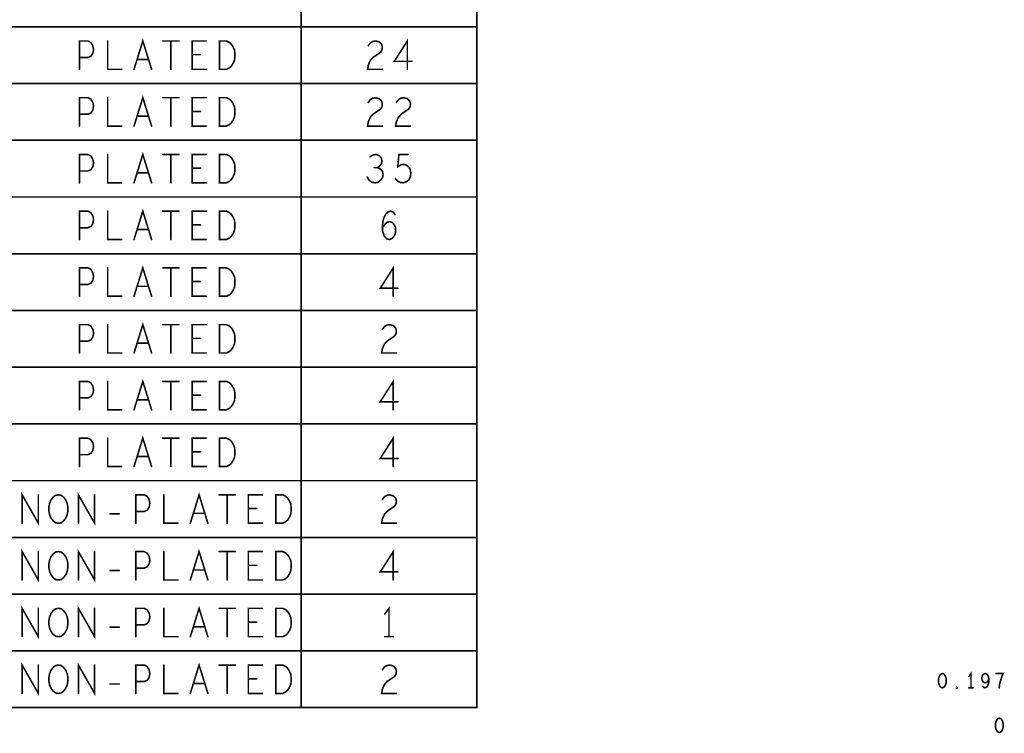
# Model space of a CAD drawing. Extents: x -10 to 15.7, y -3.3 to 6.3.
# Tile 5 of 40: x -5.2 to -0.9, y 0 to 3.1. Entities that reach past the tile are written whole.
import ezdxf

# ---------------------------------------------------------------- set-up
doc = ezdxf.new("R2010")
doc.units = 0
doc.layers.get('0').update_dxf_attribs({"color": 3, "linetype": 'CONTINUOUS'})

# ---------------------------------------------------------------- blocks, each defined once
blk = doc.blocks.new('PAD_R1')
at = {"const_width": 0.5}
blk.add_lwpolyline([(0.25, 0, 1), (-0.25, 0, 1)], format="xyb", close=True, dxfattribs=at)

msp = doc.modelspace()

# ---------------------------------------------------------------- linework, layer by layer
at = {"const_width": 0.007}
for points in [[(-9.949, 0.078), (-9.949, 5.828), (-3.222, 5.828), (-3.222, 0.078)], [(-4.3566, 2.8905), (-4.3566, 3.0155), (-4.3256, 3.0155), (-4.3132, 3.00925), (-4.3039, 3.00092), (-4.29615, 2.98842), (-4.28995, 2.97383), (-4.2884, 2.953), (-4.28995, 2.93217), (-4.29615, 2.91758), (-4.3039, 2.90508), (-4.3132, 2.89675), (-4.3256, 2.8905)], [(-4.3566, 2.6405), (-4.3566, 2.7655), (-4.3256, 2.7655), (-4.3132, 2.75925), (-4.3039, 2.75092), (-4.29615, 2.73842), (-4.28995, 2.72383), (-4.2884, 2.703), (-4.28995, 2.68217), (-4.29615, 2.66758), (-4.3039, 2.65508), (-4.3132, 2.64675), (-4.3256, 2.6405)], [(-4.3566, 2.3905), (-4.3566, 2.5155), (-4.3256, 2.5155), (-4.3132, 2.50925), (-4.3039, 2.50092), (-4.29615, 2.48842), (-4.28995, 2.47383), (-4.2884, 2.453), (-4.28995, 2.43217), (-4.29615, 2.41758), (-4.3039, 2.40508), (-4.3132, 2.39675), (-4.3256, 2.3905)], [(-4.3566, 2.1405), (-4.3566, 2.2655), (-4.3256, 2.2655), (-4.3132, 2.25925), (-4.3039, 2.25092), (-4.29615, 2.23842), (-4.28995, 2.22383), (-4.2884, 2.203), (-4.28995, 2.18217), (-4.29615, 2.16758), (-4.3039, 2.15508), (-4.3132, 2.14675), (-4.3256, 2.1405)], [(-4.3566, 1.8905), (-4.3566, 2.0155), (-4.3256, 2.0155), (-4.3132, 2.00925), (-4.3039, 2.00092), (-4.29615, 1.98842), (-4.28995, 1.97383), (-4.2884, 1.953), (-4.28995, 1.93217), (-4.29615, 1.91758), (-4.3039, 1.90508), (-4.3132, 1.89675), (-4.3256, 1.8905)], [(-4.3566, 1.6405), (-4.3566, 1.7655), (-4.3256, 1.7655), (-4.3132, 1.75925), (-4.3039, 1.75092), (-4.29615, 1.73842), (-4.28995, 1.72383), (-4.2884, 1.703), (-4.28995, 1.68217), (-4.29615, 1.66758), (-4.3039, 1.65508), (-4.3132, 1.64675), (-4.3256, 1.6405)], [(-4.3566, 1.3905), (-4.3566, 1.5155), (-4.3256, 1.5155), (-4.3132, 1.50925), (-4.3039, 1.50092), (-4.29615, 1.48842), (-4.28995, 1.47383), (-4.2884, 1.453), (-4.28995, 1.43217), (-4.29615, 1.41758), (-4.3039, 1.40508), (-4.3132, 1.39675), (-4.3256, 1.3905)], [(-4.3566, 1.1405), (-4.3566, 1.2655), (-4.3256, 1.2655), (-4.3132, 1.25925), (-4.3039, 1.25092), (-4.29615, 1.23842), (-4.28995, 1.22383), (-4.2884, 1.203), (-4.28995, 1.18217), (-4.29615, 1.16758), (-4.3039, 1.15508), (-4.3132, 1.14675), (-4.3256, 1.1405)], [(-5.0665, 0.8905), (-5.0789, 0.89258), (-5.08975, 0.90091), (-5.09905, 0.91342), (-5.10525, 0.928), (-5.10835, 0.94467), (-5.10835, 0.96133), (-5.10525, 0.978), (-5.09905, 0.99258), (-5.08975, 1.00508), (-5.0789, 1.01342), (-5.0665, 1.0155), (-5.0541, 1.01342), (-5.04325, 1.00508), (-5.03395, 0.99258), (-5.02775, 0.978), (-5.02465, 0.96133), (-5.02465, 0.94467), (-5.02775, 0.928), (-5.03395, 0.91342), (-5.04325, 0.90091), (-5.0541, 0.89258)], [(-4.1086, 0.8905), (-4.1086, 1.0155), (-4.0776, 1.0155), (-4.0652, 1.00925), (-4.0559, 1.00092), (-4.04815, 0.98842), (-4.04195, 0.97383), (-4.0404, 0.953), (-4.04195, 0.93217), (-4.04815, 0.91758), (-4.0559, 0.90508), (-4.0652, 0.89675), (-4.0776, 0.8905)], [(-5.0665, 0.6405), (-5.0789, 0.64258), (-5.08975, 0.65091), (-5.09905, 0.66342), (-5.10525, 0.678), (-5.10835, 0.69467), (-5.10835, 0.71133), (-5.10525, 0.728), (-5.09905, 0.74258), (-5.08975, 0.75508), (-5.0789, 0.76342), (-5.0665, 0.7655), (-5.0541, 0.76342), (-5.04325, 0.75508), (-5.03395, 0.74258), (-5.02775, 0.728), (-5.02465, 0.71133), (-5.02465, 0.69467), (-5.02775, 0.678), (-5.03395, 0.66342), (-5.04325, 0.65091), (-5.0541, 0.64258)], [(-4.1086, 0.6405), (-4.1086, 0.7655), (-4.0776, 0.7655), (-4.0652, 0.75925), (-4.0559, 0.75092), (-4.04815, 0.73842), (-4.04195, 0.72383), (-4.0404, 0.703), (-4.04195, 0.68217), (-4.04815, 0.66758), (-4.0559, 0.65508), (-4.0652, 0.64675), (-4.0776, 0.6405)], [(-5.0665, 0.3905), (-5.0789, 0.39258), (-5.08975, 0.40091), (-5.09905, 0.41342), (-5.10525, 0.428), (-5.10835, 0.44467), (-5.10835, 0.46133), (-5.10525, 0.478), (-5.09905, 0.49258), (-5.08975, 0.50508), (-5.0789, 0.51342), (-5.0665, 0.5155), (-5.0541, 0.51342), (-5.04325, 0.50508), (-5.03395, 0.49258), (-5.02775, 0.478), (-5.02465, 0.46133), (-5.02465, 0.44467), (-5.02775, 0.428), (-5.03395, 0.41342), (-5.04325, 0.40091), (-5.0541, 0.39258)], [(-4.1086, 0.3905), (-4.1086, 0.5155), (-4.0776, 0.5155), (-4.0652, 0.50925), (-4.0559, 0.50092), (-4.04815, 0.48842), (-4.04195, 0.47383), (-4.0404, 0.453), (-4.04195, 0.43217), (-4.04815, 0.41758), (-4.0559, 0.40508), (-4.0652, 0.39675), (-4.0776, 0.3905)], [(-5.0665, 0.1405), (-5.0789, 0.14258), (-5.08975, 0.15091), (-5.09905, 0.16342), (-5.10525, 0.178), (-5.10835, 0.19467), (-5.10835, 0.21133), (-5.10525, 0.228), (-5.09905, 0.24258), (-5.08975, 0.25508), (-5.0789, 0.26342), (-5.0665, 0.2655), (-5.0541, 0.26342), (-5.04325, 0.25508), (-5.03395, 0.24258), (-5.02775, 0.228), (-5.02465, 0.21133), (-5.02465, 0.19467), (-5.02775, 0.178), (-5.03395, 0.16342), (-5.04325, 0.15091), (-5.0541, 0.14258)], [(-4.1086, 0.1405), (-4.1086, 0.2655), (-4.0776, 0.2655), (-4.0652, 0.25925), (-4.0559, 0.25092), (-4.04815, 0.23842), (-4.04195, 0.22383), (-4.0404, 0.203), (-4.04195, 0.18217), (-4.04815, 0.16758), (-4.0559, 0.15508), (-4.0652, 0.14675), (-4.0776, 0.1405)], [(-1.171, 0.22835), (-1.17727, 0.22625), (-1.18197, 0.221), (-1.1851, 0.2147), (-1.18745, 0.2063), (-1.18823, 0.19685), (-1.18745, 0.1874), (-1.1851, 0.179), (-1.18197, 0.1727), (-1.17727, 0.16745), (-1.171, 0.16535), (-1.16473, 0.16745), (-1.16003, 0.1727), (-1.1569, 0.179), (-1.15455, 0.1874), (-1.15377, 0.19685), (-1.15455, 0.2063), (-1.1569, 0.2147), (-1.16003, 0.221), (-1.16473, 0.22625)], [(-1.108, 0.16325), (-1.10957, 0.1643), (-1.10957, 0.1664), (-1.108, 0.16745), (-1.10643, 0.1664), (-1.10643, 0.1643)], [(-0.92, 0.0315), (-0.92627, 0.0294), (-0.93097, 0.02415), (-0.9341, 0.01785), (-0.93645, 0.00945), (-0.93723, 0), (-0.93645, -0.00945), (-0.9341, -0.01785), (-0.93097, -0.02415), (-0.92627, -0.0294), (-0.92, -0.0315), (-0.91373, -0.0294), (-0.90903, -0.02415), (-0.9059, -0.01785), (-0.90355, -0.00945), (-0.90277, 0), (-0.90355, 0.00945), (-0.9059, 0.01785), (-0.90903, 0.02415), (-0.91373, 0.0294)]]:
    msp.add_lwpolyline(points, close=True, dxfattribs=at)
for points in [[(-3.997, 5.328), (-3.997, 0.078)], [(-9.949, 3.078), (-3.222, 3.078)], [(-4.9735, 2.8905), (-4.9735, 3.0155), (-4.9363, 3.0155), (-4.9239, 3.00925), (-4.9146, 2.99467), (-4.9115, 2.978), (-4.9146, 2.96133), (-4.92235, 2.94883), (-4.9363, 2.94258), (-4.9735, 2.94258)], [(-4.8495, 3.0155), (-4.8495, 2.8905), (-4.7875, 2.8905)], [(-4.73325, 2.8905), (-4.6945, 3.0155), (-4.65575, 2.8905)], [(-4.60615, 3.0155), (-4.53485, 3.0155)], [(-4.5705, 3.0155), (-4.5705, 2.8905)], [(-4.4155, 2.8905), (-4.4775, 2.8905), (-4.4775, 3.0155), (-4.4155, 3.0155)], [(-3.70095, 2.99467), (-3.69165, 3.00716), (-3.6808, 3.01342), (-3.6684, 3.0155), (-3.6529, 3.01133), (-3.64205, 3.00092), (-3.63895, 2.98842), (-3.6405, 2.97591), (-3.6467, 2.9655), (-3.6777, 2.94467), (-3.69165, 2.93008), (-3.70095, 2.90925), (-3.70405, 2.8905), (-3.63895, 2.8905)], [(-3.5289, 2.8905), (-3.5289, 3.0155), (-3.58625, 2.92592), (-3.50875, 2.92592)], [(-4.4403, 2.95508), (-4.4775, 2.95508)], [(-4.6697, 2.93425), (-4.7193, 2.93425)], [(-9.949, 2.828), (-3.222, 2.828)], [(-4.73325, 2.6405), (-4.6945, 2.7655), (-4.65575, 2.6405)], [(-4.9735, 2.6405), (-4.9735, 2.7655), (-4.9363, 2.7655), (-4.9239, 2.75925), (-4.9146, 2.74467), (-4.9115, 2.728), (-4.9146, 2.71133), (-4.92235, 2.69883), (-4.9363, 2.69258), (-4.9735, 2.69258)], [(-4.8495, 2.7655), (-4.8495, 2.6405), (-4.7875, 2.6405)], [(-4.60615, 2.7655), (-4.53485, 2.7655)], [(-4.5705, 2.7655), (-4.5705, 2.6405)], [(-4.4155, 2.6405), (-4.4775, 2.6405), (-4.4775, 2.7655), (-4.4155, 2.7655)], [(-3.70095, 2.74467), (-3.69165, 2.75716), (-3.6808, 2.76342), (-3.6684, 2.7655), (-3.6529, 2.76133), (-3.64205, 2.75092), (-3.63895, 2.73842), (-3.6405, 2.72591), (-3.6467, 2.7155), (-3.6777, 2.69467), (-3.69165, 2.68008), (-3.70095, 2.65925), (-3.70405, 2.6405), (-3.63895, 2.6405)], [(-3.57695, 2.74467), (-3.56765, 2.75716), (-3.5568, 2.76342), (-3.5444, 2.7655), (-3.5289, 2.76133), (-3.51805, 2.75092), (-3.51495, 2.73842), (-3.5165, 2.72591), (-3.5227, 2.7155), (-3.5537, 2.69467), (-3.56765, 2.68008), (-3.57695, 2.65925), (-3.58005, 2.6405), (-3.51495, 2.6405)], [(-4.4403, 2.70508), (-4.4775, 2.70508)], [(-4.6697, 2.68425), (-4.7193, 2.68425)], [(-9.949, 2.578), (-3.222, 2.578)], [(-4.9735, 2.3905), (-4.9735, 2.5155), (-4.9363, 2.5155), (-4.9239, 2.50925), (-4.9146, 2.49467), (-4.9115, 2.478), (-4.9146, 2.46133), (-4.92235, 2.44883), (-4.9363, 2.44258), (-4.9735, 2.44258)], [(-4.8495, 2.5155), (-4.8495, 2.3905), (-4.7875, 2.3905)], [(-4.73325, 2.3905), (-4.6945, 2.5155), (-4.65575, 2.3905)], [(-4.60615, 2.5155), (-4.53485, 2.5155)], [(-4.5705, 2.5155), (-4.5705, 2.3905)], [(-4.4155, 2.3905), (-4.4775, 2.3905), (-4.4775, 2.5155), (-4.4155, 2.5155)], [(-3.66065, 2.45717), (-3.65135, 2.46342), (-3.6436, 2.47383), (-3.6405, 2.48633), (-3.6436, 2.49883), (-3.65135, 2.50925), (-3.6653, 2.5155), (-3.67925, 2.51342), (-3.6932, 2.50508)], [(-3.5816, 2.40925), (-3.5723, 2.39883), (-3.56145, 2.39258), (-3.5475, 2.3905), (-3.53355, 2.39467), (-3.5227, 2.403), (-3.51495, 2.41758), (-3.5134, 2.43425), (-3.5165, 2.45092), (-3.52425, 2.46133), (-3.5351, 2.46966), (-3.54595, 2.47175), (-3.5568, 2.46966), (-3.57075, 2.46133), (-3.5661, 2.5155), (-3.52425, 2.5155)], [(-4.6697, 2.43425), (-4.7193, 2.43425)], [(-4.4403, 2.45508), (-4.4775, 2.45508)], [(-3.7056, 2.4155), (-3.6963, 2.40091), (-3.6839, 2.39258), (-3.66995, 2.3905), (-3.65755, 2.39258), (-3.64515, 2.403), (-3.6374, 2.4155), (-3.63585, 2.428), (-3.63895, 2.44258), (-3.6498, 2.453), (-3.66065, 2.45717), (-3.6746, 2.45717)], [(-9.949, 2.328), (-3.222, 2.328)], [(-4.9735, 2.1405), (-4.9735, 2.2655), (-4.9363, 2.2655), (-4.9239, 2.25925), (-4.9146, 2.24467), (-4.9115, 2.228), (-4.9146, 2.21133), (-4.92235, 2.19883), (-4.9363, 2.19258), (-4.9735, 2.19258)], [(-4.8495, 2.2655), (-4.8495, 2.1405), (-4.7875, 2.1405)], [(-4.73325, 2.1405), (-4.6945, 2.2655), (-4.65575, 2.1405)], [(-4.60615, 2.2655), (-4.53485, 2.2655)], [(-4.5705, 2.2655), (-4.5705, 2.1405)], [(-4.4155, 2.1405), (-4.4775, 2.1405), (-4.4775, 2.2655), (-4.4155, 2.2655)], [(-3.63895, 2.19258), (-3.6281, 2.20717), (-3.6188, 2.2155), (-3.6064, 2.21966), (-3.59555, 2.2155), (-3.5878, 2.20717), (-3.5816, 2.19467), (-3.58005, 2.18008), (-3.5816, 2.16758), (-3.5878, 2.15508), (-3.5971, 2.14467), (-3.60795, 2.1405), (-3.62035, 2.14467), (-3.6312, 2.15716), (-3.6374, 2.17592), (-3.63895, 2.19675), (-3.63585, 2.22383), (-3.6312, 2.23842), (-3.62345, 2.253), (-3.6126, 2.26342), (-3.60175, 2.2655), (-3.5909, 2.26133), (-3.58315, 2.25092)], [(-4.6697, 2.18425), (-4.7193, 2.18425)], [(-4.4403, 2.20508), (-4.4775, 2.20508)], [(-9.949, 2.078), (-3.222, 2.078)], [(-4.9735, 1.8905), (-4.9735, 2.0155), (-4.9363, 2.0155), (-4.9239, 2.00925), (-4.9146, 1.99467), (-4.9115, 1.978), (-4.9146, 1.96133), (-4.92235, 1.94883), (-4.9363, 1.94258), (-4.9735, 1.94258)], [(-4.8495, 2.0155), (-4.8495, 1.8905), (-4.7875, 1.8905)], [(-4.73325, 1.8905), (-4.6945, 2.0155), (-4.65575, 1.8905)], [(-4.60615, 2.0155), (-4.53485, 2.0155)], [(-4.5705, 2.0155), (-4.5705, 1.8905)], [(-4.4155, 1.8905), (-4.4775, 1.8905), (-4.4775, 2.0155), (-4.4155, 2.0155)], [(-3.5909, 1.8905), (-3.5909, 2.0155), (-3.64825, 1.92592), (-3.57075, 1.92592)], [(-4.4403, 1.95508), (-4.4775, 1.95508)], [(-4.6697, 1.93425), (-4.7193, 1.93425)], [(-9.949, 1.828), (-3.222, 1.828)], [(-4.9735, 1.6405), (-4.9735, 1.7655), (-4.9363, 1.7655), (-4.9239, 1.75925), (-4.9146, 1.74467), (-4.9115, 1.728), (-4.9146, 1.71133), (-4.92235, 1.69883), (-4.9363, 1.69258), (-4.9735, 1.69258)], [(-4.8495, 1.7655), (-4.8495, 1.6405), (-4.7875, 1.6405)], [(-4.73325, 1.6405), (-4.6945, 1.7655), (-4.65575, 1.6405)], [(-4.60615, 1.7655), (-4.53485, 1.7655)], [(-4.5705, 1.7655), (-4.5705, 1.6405)], [(-4.4155, 1.6405), (-4.4775, 1.6405), (-4.4775, 1.7655), (-4.4155, 1.7655)], [(-3.63895, 1.74467), (-3.62965, 1.75716), (-3.6188, 1.76342), (-3.6064, 1.7655), (-3.5909, 1.76133), (-3.58005, 1.75092), (-3.57695, 1.73842), (-3.5785, 1.72591), (-3.5847, 1.7155), (-3.6157, 1.69467), (-3.62965, 1.68008), (-3.63895, 1.65925), (-3.64205, 1.6405), (-3.57695, 1.6405)], [(-4.4403, 1.70508), (-4.4775, 1.70508)], [(-4.6697, 1.68425), (-4.7193, 1.68425)], [(-9.949, 1.578), (-3.222, 1.578)], [(-4.9735, 1.3905), (-4.9735, 1.5155), (-4.9363, 1.5155), (-4.9239, 1.50925), (-4.9146, 1.49467), (-4.9115, 1.478), (-4.9146, 1.46133), (-4.92235, 1.44883), (-4.9363, 1.44258), (-4.9735, 1.44258)], [(-4.8495, 1.5155), (-4.8495, 1.3905), (-4.7875, 1.3905)], [(-4.73325, 1.3905), (-4.6945, 1.5155), (-4.65575, 1.3905)], [(-4.60615, 1.5155), (-4.53485, 1.5155)], [(-4.5705, 1.5155), (-4.5705, 1.3905)], [(-4.4155, 1.3905), (-4.4775, 1.3905), (-4.4775, 1.5155), (-4.4155, 1.5155)], [(-3.5909, 1.3905), (-3.5909, 1.5155), (-3.64825, 1.42592), (-3.57075, 1.42592)], [(-4.6697, 1.43425), (-4.7193, 1.43425)], [(-4.4403, 1.45508), (-4.4775, 1.45508)], [(-9.949, 1.328), (-3.222, 1.328)], [(-4.9735, 1.1405), (-4.9735, 1.2655), (-4.9363, 1.2655), (-4.9239, 1.25925), (-4.9146, 1.24467), (-4.9115, 1.228), (-4.9146, 1.21133), (-4.92235, 1.19883), (-4.9363, 1.19258), (-4.9735, 1.19258)], [(-4.8495, 1.2655), (-4.8495, 1.1405), (-4.7875, 1.1405)], [(-4.73325, 1.1405), (-4.6945, 1.2655), (-4.65575, 1.1405)], [(-4.60615, 1.2655), (-4.53485, 1.2655)], [(-4.5705, 1.2655), (-4.5705, 1.1405)], [(-4.4155, 1.1405), (-4.4775, 1.1405), (-4.4775, 1.2655), (-4.4155, 1.2655)], [(-3.5909, 1.1405), (-3.5909, 1.2655), (-3.64825, 1.17592), (-3.57075, 1.17592)], [(-4.6697, 1.18425), (-4.7193, 1.18425)], [(-4.4403, 1.20508), (-4.4775, 1.20508)], [(-9.949, 1.078), (-3.222, 1.078)], [(-5.22615, 0.8905), (-5.22615, 1.0155), (-5.15485, 0.8905), (-5.15485, 1.0155)], [(-4.97815, 0.8905), (-4.97815, 1.0155), (-4.90685, 0.8905), (-4.90685, 1.0155)], [(-4.7255, 0.8905), (-4.7255, 1.0155), (-4.6883, 1.0155), (-4.6759, 1.00925), (-4.6666, 0.99467), (-4.6635, 0.978), (-4.6666, 0.96133), (-4.67435, 0.94883), (-4.6883, 0.94258), (-4.7255, 0.94258)], [(-4.6015, 1.0155), (-4.6015, 0.8905), (-4.5395, 0.8905)], [(-4.48525, 0.8905), (-4.4465, 1.0155), (-4.40775, 0.8905)], [(-4.35815, 1.0155), (-4.28685, 1.0155)], [(-4.3225, 1.0155), (-4.3225, 0.8905)], [(-4.1675, 0.8905), (-4.2295, 0.8905), (-4.2295, 1.0155), (-4.1675, 1.0155)], [(-3.63895, 0.99467), (-3.62965, 1.00716), (-3.6188, 1.01342), (-3.6064, 1.0155), (-3.5909, 1.01133), (-3.58005, 1.00092), (-3.57695, 0.98842), (-3.5785, 0.97591), (-3.5847, 0.9655), (-3.6157, 0.94467), (-3.62965, 0.93008), (-3.63895, 0.90925), (-3.64205, 0.8905), (-3.57695, 0.8905)], [(-4.1923, 0.95508), (-4.2295, 0.95508)], [(-4.83865, 0.93217), (-4.79835, 0.93217)], [(-4.4217, 0.93425), (-4.4713, 0.93425)], [(-9.949, 0.828), (-3.222, 0.828)], [(-5.22615, 0.6405), (-5.22615, 0.7655), (-5.15485, 0.6405), (-5.15485, 0.7655)], [(-4.97815, 0.6405), (-4.97815, 0.7655), (-4.90685, 0.6405), (-4.90685, 0.7655)], [(-4.7255, 0.6405), (-4.7255, 0.7655), (-4.6883, 0.7655), (-4.6759, 0.75925), (-4.6666, 0.74467), (-4.6635, 0.728), (-4.6666, 0.71133), (-4.67435, 0.69883), (-4.6883, 0.69258), (-4.7255, 0.69258)], [(-4.6015, 0.7655), (-4.6015, 0.6405), (-4.5395, 0.6405)], [(-4.48525, 0.6405), (-4.4465, 0.7655), (-4.40775, 0.6405)], [(-4.35815, 0.7655), (-4.28685, 0.7655)], [(-4.3225, 0.7655), (-4.3225, 0.6405)], [(-4.1675, 0.6405), (-4.2295, 0.6405), (-4.2295, 0.7655), (-4.1675, 0.7655)], [(-3.5909, 0.6405), (-3.5909, 0.7655), (-3.64825, 0.67592), (-3.57075, 0.67592)], [(-4.1923, 0.70508), (-4.2295, 0.70508)], [(-4.83865, 0.68217), (-4.79835, 0.68217)], [(-4.4217, 0.68425), (-4.4713, 0.68425)], [(-9.949, 0.578), (-3.222, 0.578)], [(-5.22615, 0.3905), (-5.22615, 0.5155), (-5.15485, 0.3905), (-5.15485, 0.5155)], [(-4.97815, 0.3905), (-4.97815, 0.5155), (-4.90685, 0.3905), (-4.90685, 0.5155)], [(-4.48525, 0.3905), (-4.4465, 0.5155), (-4.40775, 0.3905)], [(-3.6095, 0.3905), (-3.6095, 0.5155), (-3.6281, 0.4905)], [(-4.7255, 0.3905), (-4.7255, 0.5155), (-4.6883, 0.5155), (-4.6759, 0.50925), (-4.6666, 0.49467), (-4.6635, 0.478), (-4.6666, 0.46133), (-4.67435, 0.44883), (-4.6883, 0.44258), (-4.7255, 0.44258)], [(-4.6015, 0.5155), (-4.6015, 0.3905), (-4.5395, 0.3905)], [(-4.35815, 0.5155), (-4.28685, 0.5155)], [(-4.3225, 0.5155), (-4.3225, 0.3905)], [(-4.1675, 0.3905), (-4.2295, 0.3905), (-4.2295, 0.5155), (-4.1675, 0.5155)], [(-4.83865, 0.43217), (-4.79835, 0.43217)], [(-4.4217, 0.43425), (-4.4713, 0.43425)], [(-4.1923, 0.45508), (-4.2295, 0.45508)], [(-3.6281, 0.3905), (-3.5909, 0.3905)], [(-9.949, 0.328), (-3.222, 0.328)], [(-5.22615, 0.1405), (-5.22615, 0.2655), (-5.15485, 0.1405), (-5.15485, 0.2655)], [(-4.97815, 0.1405), (-4.97815, 0.2655), (-4.90685, 0.1405), (-4.90685, 0.2655)], [(-4.7255, 0.1405), (-4.7255, 0.2655), (-4.6883, 0.2655), (-4.6759, 0.25925), (-4.6666, 0.24467), (-4.6635, 0.228), (-4.6666, 0.21133), (-4.67435, 0.19883), (-4.6883, 0.19258), (-4.7255, 0.19258)], [(-4.6015, 0.2655), (-4.6015, 0.1405), (-4.5395, 0.1405)], [(-4.48525, 0.1405), (-4.4465, 0.2655), (-4.40775, 0.1405)], [(-4.35815, 0.2655), (-4.28685, 0.2655)], [(-4.3225, 0.2655), (-4.3225, 0.1405)], [(-4.1675, 0.1405), (-4.2295, 0.1405), (-4.2295, 0.2655), (-4.1675, 0.2655)], [(-3.63895, 0.24467), (-3.62965, 0.25716), (-3.6188, 0.26342), (-3.6064, 0.2655), (-3.5909, 0.26133), (-3.58005, 0.25092), (-3.57695, 0.23842), (-3.5785, 0.22591), (-3.5847, 0.2155), (-3.6157, 0.19467), (-3.62965, 0.18008), (-3.63895, 0.15925), (-3.64205, 0.1405), (-3.57695, 0.1405)], [(-1.045, 0.16535), (-1.045, 0.22835), (-1.0544, 0.21575)], [(-0.99532, 0.1727), (-0.98983, 0.16745), (-0.98357, 0.16535), (-0.9773, 0.16745), (-0.97182, 0.17375), (-0.9679, 0.1832), (-0.96633, 0.19265), (-0.96633, 0.2042), (-0.9679, 0.21365), (-0.97182, 0.22205), (-0.97652, 0.22625), (-0.982, 0.22835), (-0.98827, 0.22625), (-0.99297, 0.22205), (-0.9961, 0.21575), (-0.99767, 0.20735), (-0.9961, 0.2), (-0.99218, 0.19265), (-0.98748, 0.18845), (-0.982, 0.1874), (-0.97573, 0.1895), (-0.97103, 0.19475), (-0.96633, 0.2042)], [(-0.92057, 0.16535), (-0.919, 0.179), (-0.91665, 0.19055), (-0.91352, 0.20105), (-0.9096, 0.2126), (-0.90333, 0.22835), (-0.93467, 0.22835)], [(-4.83865, 0.18217), (-4.79835, 0.18217)], [(-4.4217, 0.18425), (-4.4713, 0.18425)], [(-4.1923, 0.20508), (-4.2295, 0.20508)], [(-1.0544, 0.16535), (-1.0356, 0.16535)]]:
    msp.add_lwpolyline(points, dxfattribs=at)

# ---------------------------------------------------------------- block references
at = {"xscale": 0.007, "yscale": 0.007}
for p in [(-3.222, 3.078), (-4.8495, 3.0155), (-4.60615, 3.0155), (-4.5705, 3.0155), (-4.53485, 3.0155), (-4.4155, 3.0155), (-3.70095, 2.99467), (-4.4775, 2.95508), (-4.4403, 2.95508), (-4.9735, 2.94258), (-4.7193, 2.93425), (-4.6697, 2.93425), (-3.50875, 2.92592), (-4.9735, 2.8905), (-4.7875, 2.8905), (-4.73325, 2.8905), (-4.65575, 2.8905), (-4.5705, 2.8905), (-4.4155, 2.8905), (-3.63895, 2.8905), (-3.5289, 2.8905), (-3.222, 2.828), (-4.8495, 2.7655), (-4.60615, 2.7655), (-4.5705, 2.7655), (-4.53485, 2.7655), (-4.4155, 2.7655), (-3.70095, 2.74467), (-3.57695, 2.74467), (-4.9735, 2.69258), (-4.4775, 2.70508), (-4.4403, 2.70508), (-4.7193, 2.68425), (-4.6697, 2.68425), (-4.9735, 2.6405), (-4.7875, 2.6405), (-4.73325, 2.6405), (-4.65575, 2.6405), (-4.5705, 2.6405), (-4.4155, 2.6405), (-3.63895, 2.6405), (-3.51495, 2.6405), (-3.222, 2.578), (-4.8495, 2.5155), (-4.60615, 2.5155), (-4.5705, 2.5155), (-4.53485, 2.5155), (-4.4155, 2.5155), (-3.52425, 2.5155), (-3.6932, 2.50508), (-4.9735, 2.44258), (-4.7193, 2.43425), (-4.6697, 2.43425), (-4.4775, 2.45508), (-4.4403, 2.45508), (-3.6746, 2.45717), (-3.66065, 2.45717), (-4.9735, 2.3905), (-4.7875, 2.3905), (-4.73325, 2.3905), (-4.65575, 2.3905), (-4.5705, 2.3905), (-4.4155, 2.3905), (-3.7056, 2.4155), (-3.5816, 2.40925), (-3.222, 2.328), (-4.8495, 2.2655), (-4.60615, 2.2655), (-4.5705, 2.2655), (-4.53485, 2.2655), (-4.4155, 2.2655), (-3.58315, 2.25092), (-4.9735, 2.19258), (-4.7193, 2.18425), (-4.6697, 2.18425), (-4.4775, 2.20508), (-4.4403, 2.20508), (-3.63895, 2.19258), (-4.9735, 2.1405), (-4.7875, 2.1405), (-4.73325, 2.1405), (-4.65575, 2.1405), (-4.5705, 2.1405), (-4.4155, 2.1405), (-3.222, 2.078), (-4.8495, 2.0155), (-4.60615, 2.0155), (-4.5705, 2.0155), (-4.53485, 2.0155), (-4.4155, 2.0155), (-4.4775, 1.95508), (-4.4403, 1.95508), (-4.9735, 1.94258), (-4.7193, 1.93425), (-4.6697, 1.93425), (-3.57075, 1.92592), (-4.9735, 1.8905), (-4.7875, 1.8905), (-4.73325, 1.8905), (-4.65575, 1.8905), (-4.5705, 1.8905), (-4.4155, 1.8905), (-3.5909, 1.8905), (-3.222, 1.828), (-4.8495, 1.7655), (-4.60615, 1.7655), (-4.5705, 1.7655), (-4.53485, 1.7655), (-4.4155, 1.7655), (-3.63895, 1.74467), (-4.9735, 1.69258), (-4.4775, 1.70508), (-4.4403, 1.70508), (-4.7193, 1.68425), (-4.6697, 1.68425), (-4.9735, 1.6405), (-4.7875, 1.6405), (-4.73325, 1.6405), (-4.65575, 1.6405), (-4.5705, 1.6405), (-4.4155, 1.6405), (-3.57695, 1.6405), (-3.222, 1.578), (-4.8495, 1.5155), (-4.60615, 1.5155), (-4.5705, 1.5155), (-4.53485, 1.5155), (-4.4155, 1.5155), (-4.9735, 1.44258), (-4.7193, 1.43425), (-4.6697, 1.43425), (-4.4775, 1.45508), (-4.4403, 1.45508), (-4.9735, 1.3905), (-4.7875, 1.3905), (-4.73325, 1.3905), (-4.65575, 1.3905), (-4.5705, 1.3905), (-4.4155, 1.3905), (-3.5909, 1.3905), (-3.57075, 1.42592), (-3.222, 1.328), (-4.8495, 1.2655), (-4.60615, 1.2655), (-4.5705, 1.2655), (-4.53485, 1.2655), (-4.4155, 1.2655), (-4.9735, 1.19258), (-4.7193, 1.18425), (-4.6697, 1.18425), (-4.4775, 1.20508), (-4.4403, 1.20508), (-3.57075, 1.17592), (-4.9735, 1.1405), (-4.7875, 1.1405), (-4.73325, 1.1405), (-4.65575, 1.1405), (-4.5705, 1.1405), (-4.4155, 1.1405), (-3.5909, 1.1405), (-3.222, 1.078), (-5.15485, 1.0155), (-4.90685, 1.0155), (-4.6015, 1.0155), (-4.35815, 1.0155), (-4.3225, 1.0155), (-4.28685, 1.0155), (-4.1675, 1.0155), (-3.63895, 0.99467), (-4.2295, 0.95508), (-4.1923, 0.95508), (-4.83865, 0.93217), (-4.79835, 0.93217), (-4.7255, 0.94258), (-4.4713, 0.93425), (-4.4217, 0.93425), (-5.22615, 0.8905), (-4.97815, 0.8905), (-4.7255, 0.8905), (-4.5395, 0.8905), (-4.48525, 0.8905), (-4.40775, 0.8905), (-4.3225, 0.8905), (-4.1675, 0.8905), (-3.57695, 0.8905), (-3.222, 0.828), (-5.15485, 0.7655), (-4.90685, 0.7655), (-4.6015, 0.7655), (-4.35815, 0.7655), (-4.3225, 0.7655), (-4.28685, 0.7655), (-4.1675, 0.7655), (-4.7255, 0.69258), (-4.2295, 0.70508), (-4.1923, 0.70508), (-4.83865, 0.68217), (-4.79835, 0.68217), (-4.4713, 0.68425), (-4.4217, 0.68425), (-3.57075, 0.67592), (-5.22615, 0.6405), (-4.97815, 0.6405), (-4.7255, 0.6405), (-4.5395, 0.6405), (-4.48525, 0.6405), (-4.40775, 0.6405), (-4.3225, 0.6405), (-4.1675, 0.6405), (-3.5909, 0.6405), (-3.222, 0.578), (-5.15485, 0.5155), (-4.90685, 0.5155), (-4.6015, 0.5155), (-4.35815, 0.5155), (-4.3225, 0.5155), (-4.28685, 0.5155), (-4.1675, 0.5155), (-3.6281, 0.4905), (-4.83865, 0.43217), (-4.79835, 0.43217), (-4.7255, 0.44258), (-4.4713, 0.43425), (-4.4217, 0.43425), (-4.2295, 0.45508), (-4.1923, 0.45508), (-5.22615, 0.3905), (-4.97815, 0.3905), (-4.7255, 0.3905), (-4.5395, 0.3905), (-4.48525, 0.3905), (-4.40775, 0.3905), (-4.3225, 0.3905), (-4.1675, 0.3905), (-3.6281, 0.3905), (-3.6095, 0.3905), (-3.5909, 0.3905), (-3.222, 0.328), (-5.15485, 0.2655), (-4.90685, 0.2655), (-4.6015, 0.2655), (-4.35815, 0.2655), (-4.3225, 0.2655), (-4.28685, 0.2655), (-4.1675, 0.2655), (-3.63895, 0.24467), (-1.0544, 0.21575), (-0.93467, 0.22835), (-4.83865, 0.18217), (-4.79835, 0.18217), (-4.7255, 0.19258), (-4.4713, 0.18425), (-4.4217, 0.18425), (-4.2295, 0.20508), (-4.1923, 0.20508), (-0.99532, 0.1727), (-0.96633, 0.2042), (-5.22615, 0.1405), (-4.97815, 0.1405), (-4.7255, 0.1405), (-4.5395, 0.1405), (-4.48525, 0.1405), (-4.40775, 0.1405), (-4.3225, 0.1405), (-4.1675, 0.1405), (-3.57695, 0.1405), (-1.0544, 0.16535), (-1.045, 0.16535), (-1.0356, 0.16535), (-0.92057, 0.16535), (-3.997, 0.078)]:
    msp.add_blockref('PAD_R1', p, dxfattribs=at)

doc.saveas('drawing.dxf')
